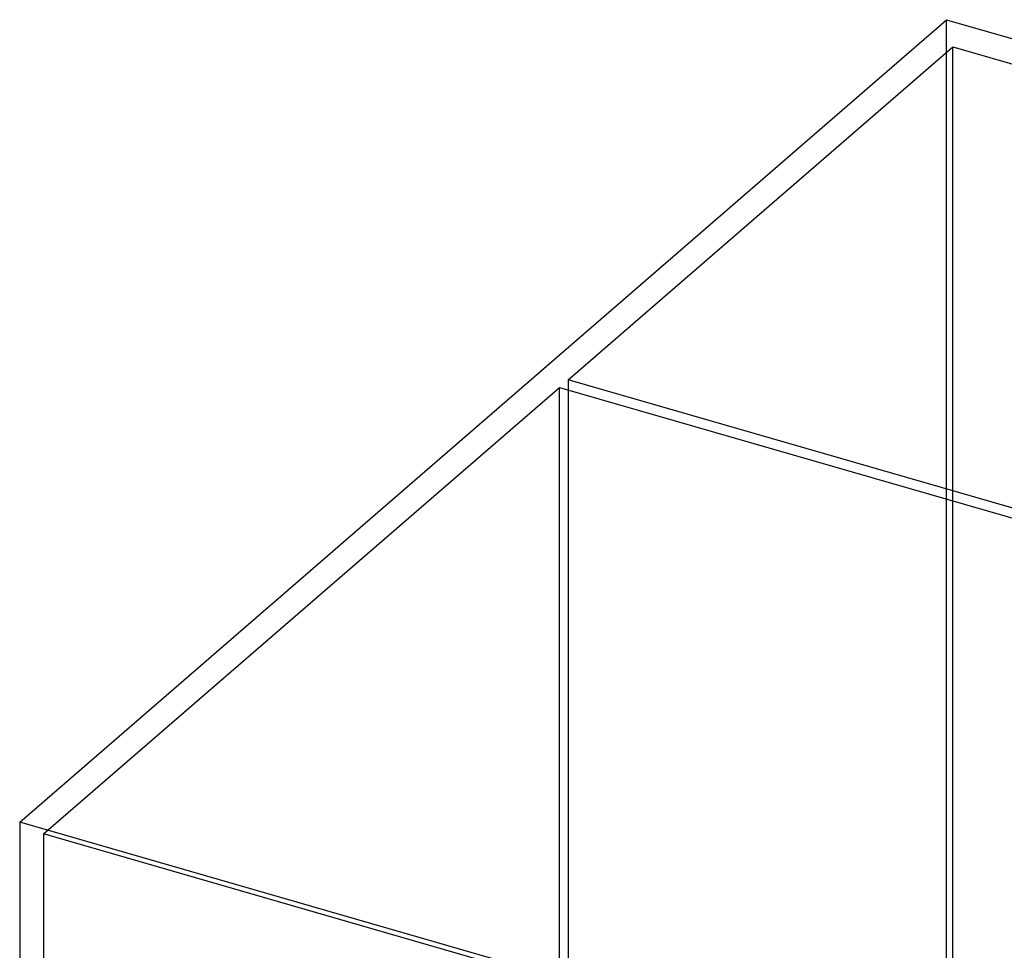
# Model space of a CAD drawing. Header units: millimetres. Extents: x -527 to 557, y -623 to 637.
# Tile 37 of 80: x -527 to -245, y 356 to 623. Entities that reach past the tile are written whole.
import ezdxf

# ---------------------------------------------------------------- set-up
doc = ezdxf.new("R2010")
doc.units = ezdxf.units.MM
doc.layers.add('MAIN-1', color=7, linetype='Continuous')
doc.layers.add('MAIN-2', color=7, linetype='Continuous')

msp = doc.modelspace()

# ---------------------------------------------------------------- linework, layer by layer
at = {"layer": 'MAIN-1'}
for p, q in [((-526.54, 393.04), (-261.54, 622.54)), ((-261.54, 622.54), (526.54, 395.04)), ((261.54, 165.54), (-526.54, 393.04)), ((-526.54, 393.04), (-526.54, -395.04))]:
    msp.add_line(p, q, dxfattribs=at)
at = {"layer": 'MAIN-2'}
for p, q in [((-261.54, -165.54), (-261.54, 622.54)), ((-369.71, 519.53), (-259.71, 614.79)), ((-259.71, 614.79), (519.71, 389.79)), ((-259.71, -164.63), (-259.71, 614.79)), ((-369.71, 519.53), (-369.71, -259.89)), ((271.91, 334.31), (-369.71, 519.53)), ((-519.71, 389.63), (-372.21, 517.37)), ((-372.21, 517.37), (269.41, 332.15)), ((-372.21, -262.06), (-372.21, 517.37)), ((259.71, 164.63), (-519.71, 389.63)), ((-519.71, 389.63), (-519.71, -389.79))]:
    msp.add_line(p, q, dxfattribs=at)

doc.saveas('drawing.dxf')
